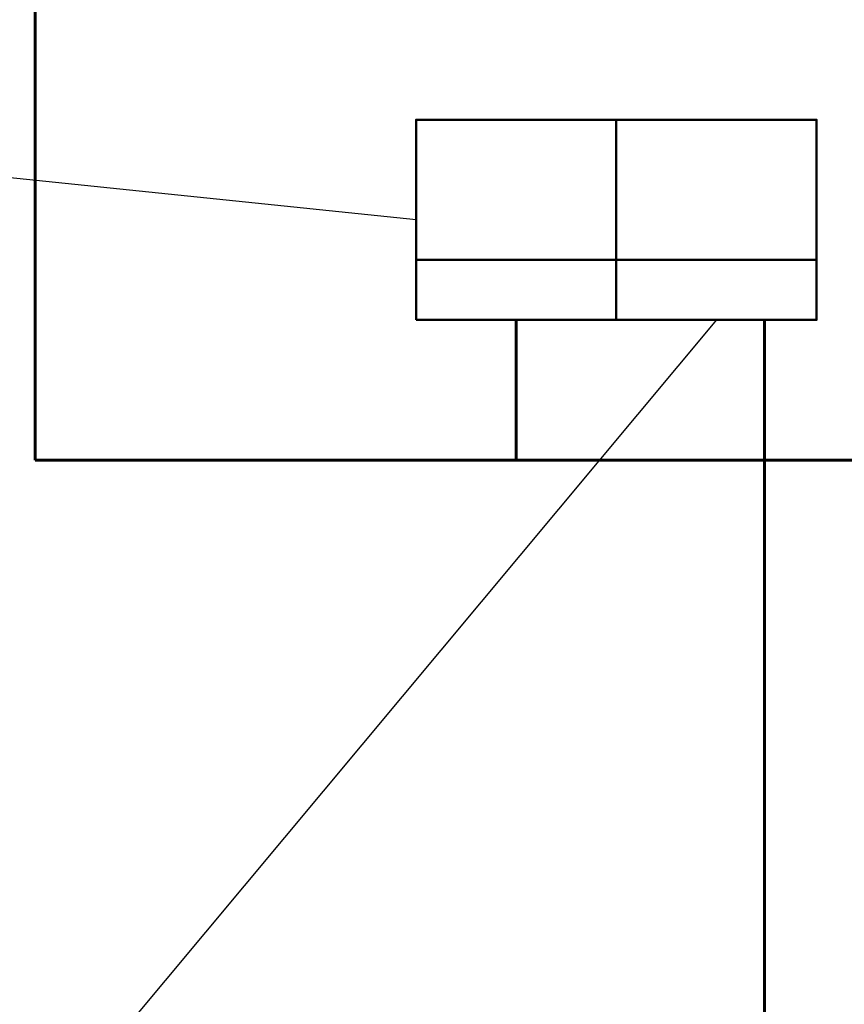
# Model space of a CAD drawing. Header units: millimetres. Extents: x -277772 to 277599, y -59564 to 282085.
# Tile 139 of 192: x -136688 to -134629, y 120840 to 123299. Entities that reach past the tile are written whole.
import ezdxf
from ezdxf import colors
from ezdxf.entities.mleader import LeaderData, LeaderLine
from ezdxf.math import Vec2, Vec3

# ---------------------------------------------------------------- set-up
doc = ezdxf.new("R2010")
doc.units = ezdxf.units.MM
doc.set_wipeout_variables(frame=1)
for name, color, linetype, lineweight in [('КИП_выноска', 6, 'Continuous', 25), ('КИП_прибор', 140, 'Continuous', 50), ('КИП_трасса', 3, 'Continuous', 60)]:
    doc.layers.add(name, color=color, linetype=linetype, lineweight=lineweight)
doc.styles.add('CP.Text', font='arial.ttf')
doc.linetypes.add('в трубе открыто', pattern='A,10,[133,ltypeshp.shx,S=0.75,R=0,X=-5,Y=2.5],-2.5,[130,ltypeshp.shx,S=2.5,R=-45,X=0,Y=0],-2.5', length=15)

# ---------------------------------------------------------------- blocks, each defined once
blk = doc.blocks.new('Шкаф')
at = {"linetype": 'Continuous'}
blk.add_wipeout([(-2.5, -2.5), (-2.5, 2.5), (2.5, 2.5), (2.5, -2.5)], dxfattribs=at)
at = {"color": 0, "linetype": 'Continuous'}
for points in [[(-2.5, -2.5), (2.5, -2.5), (2.5, 2.5), (-2.5, 2.5)], [(-2.5, -2.5), (2.5, -2.5), (2.5, -1), (-2.5, -1)]]:
    blk.add_lwpolyline(points, close=True, dxfattribs=at)
blk = doc.blocks.new('_None')

msp = doc.modelspace()

# ---------------------------------------------------------------- linework, layer by layer
at = {"layer": 'КИП_трасса', "linetype": 'в трубе открыто', "ltscale": 100}
msp.add_line((-134828, 118419.4), (-134828, 122549.4), dxfattribs=at)
msp.add_lwpolyline([(-136648.9, 122199.4), (-132301.4, 122199.4), (-132301.4, 121640.3)], dxfattribs=at)

# ---------------------------------------------------------------- block references
at = {"layer": 'КИП_прибор', "linetype": 'ByBlock', "xscale": 100, "yscale": 100, "zscale": 100}
msp.add_blockref('Шкаф', (-135448.4, 122799.4), dxfattribs=at)

# ---------------------------------------------------------------- next in the draw order: leaders
at = {"layer": 'КИП_выноска'}
ml = msp.add_multileader_mtext('Standard', dxfattribs=at)
ml.set_content('ЩУЛ5', color=256, style='CP.Text')
ml.set_leader_properties(color=256, linetype='ByLayer', lineweight=-1)
ml.set_arrow_properties(name='NONE')
ml.build(insert=Vec2(0, 0))
ml.multileader.update_dxf_attribs({"has_dogleg": 0, "text_left_attachment_type": 6, "text_right_attachment_type": 6, "dogleg_length": 0.5, "arrow_head_size": 300})
ctx = ml.context
ctx.base_point, ctx.char_height, ctx.arrow_head_size, ctx.landing_gap_size, ctx.plane_origin = Vec3(-138150.3, 122936.3), 250, 300, 100, Vec3(-135987.1, 120276.4)
ctx.left_attachment, ctx.right_attachment, ctx.text_align_type = 6, 6, 2
notes = []
notes.append((ctx, [(1, (1, 1, 0), (-137018.5, 122936.3), (-1, 0), 0.5, [(0, [(-135698.4, 122799.4)], 0, [])])]))
ctx.mtext.insert, ctx.mtext.width, ctx.mtext.defined_height, ctx.mtext.alignment, ctx.mtext.flow_direction = Vec3(-137119, 123255.7), 1195.292, 319.4, 3, 5
ctx.mtext.has_bg_fill, ctx.mtext.bg_color, ctx.mtext.bg_scale_factor, ctx.mtext.bg_transparency, ctx.mtext.use_window_bg_color = 1, -1027028792, 1.5, 0, 1
ml = msp.add_multileader_mtext('Standard', dxfattribs=at)
ml.set_content('ЩУЛ6', color=256, style='CP.Text')
ml.set_leader_properties(color=256, linetype='ByLayer', lineweight=-1)
ml.set_arrow_properties(name='NONE')
ml.build(insert=Vec2(0, 0))
ml.multileader.update_dxf_attribs({"has_dogleg": 0, "text_left_attachment_type": 6, "text_right_attachment_type": 6, "dogleg_length": 0.5, "arrow_head_size": 300})
ctx = ml.context
ctx.base_point, ctx.char_height, ctx.arrow_head_size, ctx.landing_gap_size, ctx.plane_origin = Vec3(-138049.8, 120185.7), 250, 300, 100, Vec3(-135888.6, 117525.8)
ctx.left_attachment, ctx.right_attachment, ctx.text_align_type = 6, 6, 2
notes.append((ctx, [(1, (1, 1, 0), (-136920, 120185.7), (-1, 0), 0.5, [(0, [(-134948.4, 122549.4)], 0, [])])]))
ctx.mtext.insert, ctx.mtext.width, ctx.mtext.defined_height, ctx.mtext.alignment, ctx.mtext.flow_direction = Vec3(-137020.5, 120505.1), 1195.292, 319.4, 3, 5
ctx.mtext.has_bg_fill, ctx.mtext.bg_color, ctx.mtext.bg_scale_factor, ctx.mtext.bg_transparency, ctx.mtext.use_window_bg_color = 1, -1027028792, 1.5, 0, 1
for ctx, leaders in notes:
    for number, flags, end, landing, length, lines in leaders:
        leader = LeaderData()
        leader.index, (leader.has_last_leader_line, leader.has_dogleg_vector, leader.attachment_direction) = number, flags
        leader.last_leader_point, leader.dogleg_vector, leader.dogleg_length = Vec3(end), Vec3(landing), length
        for number, points, colour, breaks in lines:
            line = LeaderLine()
            line.index, line.vertices, line.color, line.breaks = number, Vec3.list(points), colors.encode_raw_color(colour), breaks
            leader.lines.append(line)
        ctx.leaders.append(leader)

# ---------------------------------------------------------------- next in the draw order: linework, layer by layer
at = {"layer": 'КИП_трасса', "linetype": 'в трубе открыто', "ltscale": 100}
for p, q in [((-136648.9, 122199.4), (-136648.9, 124056.8)), ((-135448.4, 122549.4), (-135448.4, 122199.4))]:
    msp.add_line(p, q, dxfattribs=at)

# ---------------------------------------------------------------- next in the draw order: block references
at = {"layer": 'КИП_прибор', "linetype": 'ByBlock', "xscale": 100, "yscale": 100, "zscale": 100}
msp.add_blockref('Шкаф', (-134948.4, 122799.4), dxfattribs=at)

doc.saveas('drawing.dxf')
